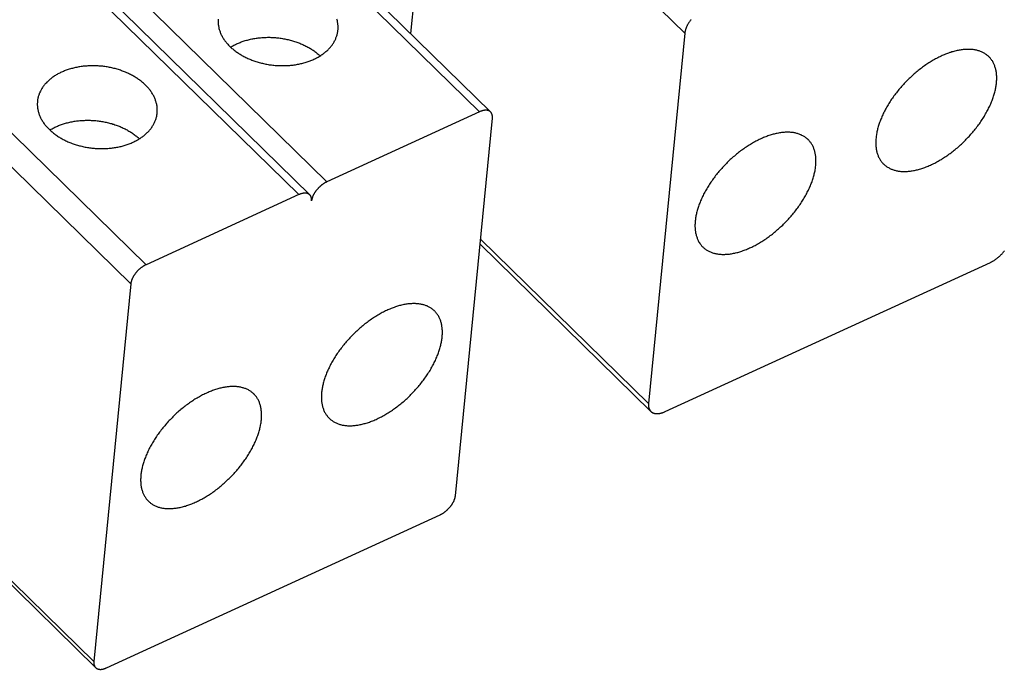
# Model space of a CAD drawing. Extents: x 0 to 594, y 0 to 420.
# Tile 75 of 101: x 540.86 to 553.95, y 118.85 to 127.5. Entities that reach past the tile are written whole.
import ezdxf

# ---------------------------------------------------------------- set-up
doc = ezdxf.new("R2010")
doc.units = 0
doc.header["$LTSCALE"] = 32.67
doc.layers.get('0').update_dxf_attribs({"linetype": 'CONTINUOUS'})

msp = doc.modelspace()

# ---------------------------------------------------------------- linework, layer by layer
at = {"color": 7, "linetype": 'CONTINUOUS'}
for p, q in [((546.378, 130.577), (546.059, 127.311)), ((543.796, 129.529), (547.123, 126.268)), ((541.392, 128.426), (544.72, 125.164)), ((549.706, 127.315), (549.224, 122.386)), ((546.977, 126.27), (544.946, 125.338)), ((546.655, 121.16), (547.147, 126.187)), ((544.574, 125.167), (542.542, 124.234)), ((546.983, 124.508), (549.254, 122.282)), ((549.443, 122.279), (553.77, 124.265)), ((542.34, 123.98), (541.848, 118.953)), ((542.018, 118.87), (546.453, 120.906)), ((540.028, 120.68), (541.872, 118.872))]:
    msp.add_line(p, q, dxfattribs=at)
at = {"color": 9, "linetype": 'CONTINUOUS'}
for p, q in [((546.378, 130.577), (549.706, 127.315)), ((543.65, 129.532), (546.977, 126.27)), ((541.618, 128.599), (544.946, 125.338)), ((541.246, 128.428), (544.574, 125.167)), ((539.215, 127.495), (542.542, 124.234)), ((539.012, 127.242), (542.34, 123.98)), ((546.989, 124.576), (549.224, 122.386)), ((540.033, 120.732), (541.848, 118.953))]:
    msp.add_line(p, q, dxfattribs=at)
at = {"color": 7, "linetype": 'CONTINUOUS'}
for points in [[(543.501, 127.504), (543.5, 127.494), (543.5, 127.483), (543.5, 127.472), (543.5, 127.462), (543.501, 127.451), (543.501, 127.441), (543.502, 127.43), (543.504, 127.42), (543.506, 127.409), (543.508, 127.399), (543.51, 127.388), (543.512, 127.378), (543.515, 127.367), (543.518, 127.357), (543.522, 127.346), (543.526, 127.336), (543.53, 127.325), (543.534, 127.315), (543.538, 127.305), (543.543, 127.295), (543.548, 127.284), (543.554, 127.274), (543.559, 127.264), (543.565, 127.254), (543.572, 127.244), (543.578, 127.234), (543.585, 127.225), (543.592, 127.215), (543.599, 127.205), (543.606, 127.196), (543.614, 127.186), (543.622, 127.177), (543.631, 127.168), (543.639, 127.158), (543.648, 127.149), (543.657, 127.14)], [(545.094, 127.357), (545.095, 127.365), (545.095, 127.376), (545.096, 127.386), (545.096, 127.397), (545.095, 127.407), (545.095, 127.418), (545.094, 127.428), (545.093, 127.439), (545.092, 127.449), (545.09, 127.46), (545.088, 127.471), (545.086, 127.481), (545.083, 127.492), (545.08, 127.502)], [(549.789, 127.498), (549.784, 127.493), (549.78, 127.487), (549.776, 127.481), (549.771, 127.475), (549.767, 127.469), (549.763, 127.463), (549.76, 127.457), (549.756, 127.451), (549.752, 127.445), (549.749, 127.439), (549.745, 127.433), (549.742, 127.427), (549.739, 127.421), (549.736, 127.414), (549.733, 127.408), (549.73, 127.402), (549.728, 127.396), (549.725, 127.39), (549.723, 127.384), (549.721, 127.378), (549.718, 127.372), (549.717, 127.366), (549.715, 127.361), (549.713, 127.355), (549.712, 127.349), (549.71, 127.343), (549.709, 127.337), (549.708, 127.332), (549.707, 127.326), (549.706, 127.321), (549.706, 127.315)], [(543.657, 127.14), (543.666, 127.131), (543.675, 127.123), (543.685, 127.114), (543.695, 127.106), (543.705, 127.097), (543.716, 127.089), (543.726, 127.081), (543.737, 127.073), (543.748, 127.065), (543.759, 127.057), (543.77, 127.049), (543.782, 127.042), (543.794, 127.035), (543.806, 127.027), (543.818, 127.02), (543.83, 127.013), (543.843, 127.007), (543.855, 127), (543.868, 126.994), (543.881, 126.987), (543.894, 126.981), (543.907, 126.975), (543.921, 126.97), (543.934, 126.964), (543.948, 126.959), (543.962, 126.953), (543.976, 126.948), (543.99, 126.944), (544.004, 126.939), (544.018, 126.934), (544.032, 126.93), (544.047, 126.926), (544.062, 126.922), (544.076, 126.918), (544.091, 126.915), (544.106, 126.911), (544.121, 126.908), (544.135, 126.905), (544.15, 126.902), (544.166, 126.899), (544.181, 126.897), (544.196, 126.895), (544.211, 126.893), (544.226, 126.891), (544.241, 126.889), (544.257, 126.888), (544.272, 126.887), (544.287, 126.886), (544.303, 126.885), (544.318, 126.884), (544.333, 126.884), (544.348, 126.884), (544.364, 126.884), (544.379, 126.884), (544.394, 126.884), (544.409, 126.885), (544.424, 126.885), (544.439, 126.886), (544.454, 126.888), (544.469, 126.889), (544.484, 126.891), (544.499, 126.892), (544.514, 126.894), (544.528, 126.897), (544.543, 126.899), (544.558, 126.902), (544.572, 126.904), (544.586, 126.907), (544.6, 126.911), (544.615, 126.914), (544.629, 126.917), (544.642, 126.921), (544.656, 126.925), (544.67, 126.929), (544.683, 126.934), (544.696, 126.938), (544.71, 126.943), (544.723, 126.948), (544.735, 126.953), (544.748, 126.958), (544.761, 126.963), (544.773, 126.969), (544.785, 126.974), (544.797, 126.98), (544.809, 126.986), (544.821, 126.993), (544.832, 126.999), (544.843, 127.005), (544.855, 127.012), (544.865, 127.019), (544.876, 127.026), (544.886, 127.033), (544.897, 127.041), (544.907, 127.048), (544.916, 127.056), (544.926, 127.063), (544.935, 127.071), (544.944, 127.079), (544.953, 127.087), (544.962, 127.096), (544.97, 127.104), (544.978, 127.112), (544.986, 127.121), (544.994, 127.13), (545.001, 127.139), (545.008, 127.148), (545.015, 127.157), (545.022, 127.166), (545.028, 127.175), (545.034, 127.184), (545.04, 127.194), (545.045, 127.203), (545.05, 127.213), (545.055, 127.223), (545.06, 127.233), (545.064, 127.242), (545.068, 127.252), (545.072, 127.262), (545.076, 127.272), (545.079, 127.283), (545.082, 127.293), (545.085, 127.303), (545.087, 127.313), (545.089, 127.324), (545.091, 127.334), (545.092, 127.344), (545.094, 127.355), (545.094, 127.357)], [(543.667, 127.13), (543.675, 127.135), (543.686, 127.142), (543.698, 127.148), (543.709, 127.155), (543.721, 127.161), (543.733, 127.167), (543.745, 127.173), (543.758, 127.178), (543.77, 127.184), (543.783, 127.189), (543.796, 127.194), (543.809, 127.199), (543.822, 127.204), (543.835, 127.209), (543.849, 127.213), (543.862, 127.217), (543.876, 127.221), (543.89, 127.225), (543.904, 127.229), (543.918, 127.232), (543.932, 127.236), (543.947, 127.239), (543.961, 127.242), (543.976, 127.244), (543.99, 127.247), (544.005, 127.249), (544.02, 127.251), (544.035, 127.253), (544.05, 127.255), (544.065, 127.256), (544.08, 127.257), (544.095, 127.258), (544.11, 127.259), (544.125, 127.26), (544.141, 127.26), (544.156, 127.261), (544.171, 127.261), (544.187, 127.261), (544.202, 127.26), (544.217, 127.26), (544.233, 127.259), (544.248, 127.258), (544.264, 127.257), (544.279, 127.255), (544.294, 127.254), (544.31, 127.252), (544.325, 127.25), (544.34, 127.248), (544.355, 127.245), (544.37, 127.243), (544.386, 127.24), (544.401, 127.237), (544.416, 127.234), (544.431, 127.23), (544.445, 127.227), (544.46, 127.223), (544.475, 127.219), (544.489, 127.215), (544.504, 127.211), (544.518, 127.206), (544.532, 127.202), (544.547, 127.197), (544.561, 127.192), (544.575, 127.186), (544.588, 127.181), (544.602, 127.175), (544.615, 127.17), (544.629, 127.164), (544.642, 127.158), (544.655, 127.151), (544.668, 127.145), (544.681, 127.138), (544.693, 127.131), (544.706, 127.125), (544.718, 127.117), (544.73, 127.11), (544.742, 127.103), (544.753, 127.095), (544.765, 127.088), (544.776, 127.08), (544.787, 127.072), (544.798, 127.064), (544.809, 127.056), (544.819, 127.047), (544.829, 127.039), (544.839, 127.03), (544.849, 127.022), (544.857, 127.014)], [(553.749, 127.003), (553.743, 127.008), (553.736, 127.015), (553.728, 127.021), (553.72, 127.028), (553.712, 127.034), (553.704, 127.039), (553.695, 127.045), (553.686, 127.05), (553.677, 127.055), (553.668, 127.06), (553.659, 127.064), (553.649, 127.069), (553.639, 127.073), (553.629, 127.076), (553.619, 127.08), (553.608, 127.083), (553.598, 127.086), (553.587, 127.089), (553.576, 127.091), (553.565, 127.093), (553.554, 127.095), (553.542, 127.097), (553.531, 127.098), (553.519, 127.099), (553.507, 127.1), (553.495, 127.101), (553.483, 127.101), (553.47, 127.101), (553.458, 127.101), (553.445, 127.101), (553.432, 127.1), (553.419, 127.099), (553.406, 127.097), (553.393, 127.096), (553.38, 127.094), (553.367, 127.092), (553.353, 127.09), (553.34, 127.087), (553.326, 127.084), (553.312, 127.081), (553.298, 127.077), (553.284, 127.074), (553.27, 127.07), (553.256, 127.066), (553.242, 127.061), (553.228, 127.057), (553.214, 127.052), (553.199, 127.046), (553.185, 127.041), (553.171, 127.035), (553.156, 127.029), (553.142, 127.023), (553.127, 127.017), (553.113, 127.01), (553.098, 127.003), (553.083, 126.996), (553.069, 126.988), (553.054, 126.981), (553.04, 126.973), (553.025, 126.965), (553.01, 126.957), (552.996, 126.948), (552.981, 126.939), (552.967, 126.93), (552.952, 126.921), (552.938, 126.912), (552.923, 126.902), (552.909, 126.893), (552.894, 126.883), (552.88, 126.872), (552.866, 126.862), (552.852, 126.851), (552.838, 126.841), (552.824, 126.83), (552.81, 126.819), (552.796, 126.807), (552.782, 126.796), (552.768, 126.784), (552.754, 126.773), (552.741, 126.761), (552.728, 126.749), (552.714, 126.736), (552.701, 126.724), (552.688, 126.711), (552.675, 126.699), (552.662, 126.686), (552.649, 126.673), (552.637, 126.66), (552.624, 126.647), (552.612, 126.633), (552.6, 126.62), (552.588, 126.606), (552.576, 126.593), (552.564, 126.579), (552.552, 126.565), (552.541, 126.551), (552.53, 126.537), (552.519, 126.523), (552.508, 126.509), (552.497, 126.495), (552.487, 126.481), (552.476, 126.466), (552.466, 126.452), (552.456, 126.437), (552.446, 126.423), (552.437, 126.408), (552.427, 126.393), (552.418, 126.379), (552.409, 126.364), (552.4, 126.349), (552.392, 126.335), (552.384, 126.32), (552.376, 126.305), (552.368, 126.29), (552.36, 126.276), (552.353, 126.261), (552.345, 126.246), (552.338, 126.231), (552.332, 126.217), (552.325, 126.202), (552.319, 126.187), (552.313, 126.173), (552.307, 126.158), (552.302, 126.144), (552.296, 126.129), (552.291, 126.115), (552.287, 126.1), (552.282, 126.086), (552.278, 126.072), (552.274, 126.057), (552.27, 126.043), (552.266, 126.029), (552.263, 126.015), (552.26, 126.002), (552.258, 125.988), (552.255, 125.974), (552.253, 125.961), (552.251, 125.947), (552.249, 125.934), (552.248, 125.921)], [(553.85, 126.656), (553.851, 126.669), (553.852, 126.682), (553.853, 126.695), (553.853, 126.708), (553.853, 126.72), (553.853, 126.733), (553.853, 126.745), (553.852, 126.757), (553.851, 126.769), (553.85, 126.781), (553.848, 126.793), (553.847, 126.804), (553.845, 126.816), (553.842, 126.827), (553.84, 126.838), (553.837, 126.848), (553.834, 126.859), (553.83, 126.869), (553.827, 126.88), (553.823, 126.89), (553.819, 126.9), (553.815, 126.909), (553.81, 126.919), (553.805, 126.928), (553.8, 126.937), (553.795, 126.946), (553.789, 126.954), (553.783, 126.963), (553.777, 126.971), (553.771, 126.979), (553.764, 126.986), (553.758, 126.994), (553.751, 127.001), (553.749, 127.003)], [(542.535, 126.625), (542.526, 126.634), (542.516, 126.643), (542.507, 126.652), (542.497, 126.66), (542.487, 126.669), (542.476, 126.677), (542.466, 126.685), (542.455, 126.693), (542.444, 126.701), (542.433, 126.709), (542.422, 126.716), (542.41, 126.724), (542.398, 126.731), (542.386, 126.738), (542.374, 126.745), (542.362, 126.752), (542.349, 126.759), (542.337, 126.765), (542.324, 126.772), (542.311, 126.778), (542.298, 126.784), (542.285, 126.79), (542.271, 126.796), (542.258, 126.802), (542.244, 126.807), (542.23, 126.812), (542.216, 126.817), (542.202, 126.822), (542.188, 126.827), (542.174, 126.831), (542.159, 126.836), (542.145, 126.84), (542.13, 126.844), (542.116, 126.848), (542.101, 126.851), (542.086, 126.855), (542.071, 126.858), (542.056, 126.861), (542.041, 126.864), (542.026, 126.866), (542.011, 126.869), (541.996, 126.871), (541.981, 126.873), (541.966, 126.875), (541.95, 126.876), (541.935, 126.878), (541.92, 126.879), (541.905, 126.88), (541.889, 126.881), (541.874, 126.881), (541.859, 126.882), (541.844, 126.882), (541.828, 126.882), (541.813, 126.882), (541.798, 126.882), (541.783, 126.881), (541.768, 126.88), (541.753, 126.879), (541.738, 126.878), (541.723, 126.877), (541.708, 126.875), (541.693, 126.873), (541.678, 126.871), (541.663, 126.869), (541.649, 126.867), (541.634, 126.864), (541.62, 126.861), (541.606, 126.858), (541.591, 126.855), (541.577, 126.852), (541.563, 126.848), (541.55, 126.844), (541.536, 126.841), (541.522, 126.836), (541.509, 126.832), (541.495, 126.828), (541.482, 126.823), (541.469, 126.818), (541.456, 126.813), (541.444, 126.808), (541.431, 126.803), (541.419, 126.797), (541.407, 126.791), (541.395, 126.785), (541.383, 126.779), (541.371, 126.773), (541.36, 126.767), (541.348, 126.76), (541.337, 126.753), (541.327, 126.747), (541.316, 126.74), (541.305, 126.732), (541.295, 126.725), (541.285, 126.718), (541.275, 126.71), (541.266, 126.702), (541.257, 126.694), (541.248, 126.686), (541.239, 126.678), (541.23, 126.67), (541.222, 126.662), (541.214, 126.653), (541.206, 126.645), (541.198, 126.636), (541.191, 126.627), (541.184, 126.618), (541.177, 126.609), (541.17, 126.6), (541.164, 126.591), (541.158, 126.581), (541.152, 126.572), (541.147, 126.562), (541.142, 126.553), (541.137, 126.543), (541.132, 126.533), (541.128, 126.523), (541.123, 126.513), (541.12, 126.503), (541.116, 126.493), (541.113, 126.483), (541.11, 126.473), (541.107, 126.463), (541.105, 126.452), (541.103, 126.442), (541.101, 126.432), (541.099, 126.421), (541.098, 126.411), (541.098, 126.409)], [(542.69, 126.253), (542.691, 126.262), (542.692, 126.272), (542.692, 126.283), (542.692, 126.293), (542.692, 126.304), (542.691, 126.314), (542.691, 126.325), (542.689, 126.335), (542.688, 126.346), (542.686, 126.356), (542.684, 126.367), (542.682, 126.378), (542.679, 126.388), (542.677, 126.399), (542.673, 126.409), (542.67, 126.419), (542.666, 126.43), (542.662, 126.44), (542.658, 126.451), (542.654, 126.461), (542.649, 126.471), (542.644, 126.481), (542.638, 126.491), (542.633, 126.501), (542.627, 126.511), (542.62, 126.521), (542.614, 126.531), (542.607, 126.541), (542.6, 126.551), (542.593, 126.56), (542.585, 126.57), (542.578, 126.579), (542.57, 126.589), (542.561, 126.598), (542.553, 126.607), (542.544, 126.616), (542.535, 126.625)], [(552.349, 125.574), (552.355, 125.569), (552.362, 125.562), (552.37, 125.556), (552.378, 125.549), (552.386, 125.543), (552.394, 125.537), (552.403, 125.532), (552.412, 125.527), (552.421, 125.522), (552.43, 125.517), (552.439, 125.512), (552.449, 125.508), (552.459, 125.504), (552.469, 125.5), (552.479, 125.497), (552.49, 125.494), (552.5, 125.491), (552.511, 125.488), (552.522, 125.485), (552.533, 125.483), (552.544, 125.481), (552.556, 125.48), (552.567, 125.478), (552.579, 125.477), (552.591, 125.476), (552.603, 125.476), (552.615, 125.476), (552.628, 125.475), (552.64, 125.476), (552.653, 125.476), (552.666, 125.477), (552.679, 125.478), (552.692, 125.479), (552.705, 125.481), (552.718, 125.483), (552.731, 125.485), (552.745, 125.487), (552.758, 125.49), (552.772, 125.493), (552.786, 125.496), (552.8, 125.499), (552.814, 125.503), (552.828, 125.507), (552.842, 125.511), (552.856, 125.516), (552.87, 125.52), (552.884, 125.525), (552.899, 125.53), (552.913, 125.536), (552.927, 125.542), (552.942, 125.548), (552.956, 125.554), (552.971, 125.56), (552.985, 125.567), (553, 125.574), (553.015, 125.581), (553.029, 125.588), (553.044, 125.596), (553.058, 125.604), (553.073, 125.612), (553.088, 125.62), (553.102, 125.629), (553.117, 125.637), (553.131, 125.646), (553.146, 125.655), (553.16, 125.665), (553.175, 125.674), (553.189, 125.684), (553.203, 125.694), (553.218, 125.704), (553.232, 125.715), (553.246, 125.725), (553.26, 125.736), (553.274, 125.747), (553.288, 125.758), (553.302, 125.769), (553.316, 125.781), (553.33, 125.792), (553.343, 125.804), (553.357, 125.816), (553.37, 125.828), (553.384, 125.84), (553.397, 125.853), (553.41, 125.865), (553.423, 125.878), (553.436, 125.891), (553.449, 125.904), (553.461, 125.917), (553.474, 125.93), (553.486, 125.943), (553.498, 125.957), (553.51, 125.97), (553.522, 125.984), (553.534, 125.998), (553.546, 126.011), (553.557, 126.025), (553.568, 126.039), (553.579, 126.053), (553.59, 126.068), (553.601, 126.082), (553.611, 126.096), (553.622, 126.111), (553.632, 126.125), (553.642, 126.14), (553.652, 126.154), (553.661, 126.169), (553.671, 126.183), (553.68, 126.198), (553.689, 126.213), (553.697, 126.227), (553.706, 126.242), (553.714, 126.257), (553.722, 126.272), (553.73, 126.286), (553.738, 126.301), (553.745, 126.316), (553.753, 126.331), (553.76, 126.345), (553.766, 126.36), (553.773, 126.375), (553.779, 126.389), (553.785, 126.404), (553.791, 126.419), (553.796, 126.433), (553.802, 126.448), (553.807, 126.462), (553.811, 126.476), (553.816, 126.491), (553.82, 126.505), (553.824, 126.519), (553.828, 126.533), (553.831, 126.547), (553.835, 126.561), (553.838, 126.575), (553.84, 126.589), (553.843, 126.603), (553.845, 126.616), (553.847, 126.63), (553.849, 126.643), (553.85, 126.656)], [(541.098, 126.409), (541.097, 126.4), (541.097, 126.39), (541.096, 126.379), (541.096, 126.369), (541.096, 126.358), (541.097, 126.348), (541.098, 126.337), (541.099, 126.327), (541.1, 126.316), (541.102, 126.306), (541.104, 126.295), (541.106, 126.285), (541.109, 126.274), (541.112, 126.264), (541.115, 126.253), (541.118, 126.243), (541.122, 126.232), (541.126, 126.222), (541.13, 126.212), (541.135, 126.201), (541.14, 126.191), (541.145, 126.181), (541.15, 126.171), (541.156, 126.161), (541.162, 126.151), (541.168, 126.141), (541.174, 126.131), (541.181, 126.121), (541.188, 126.111), (541.195, 126.102), (541.203, 126.092), (541.211, 126.083), (541.219, 126.073), (541.227, 126.064), (541.235, 126.055), (541.244, 126.046), (541.253, 126.037)], [(541.253, 126.037), (541.262, 126.028), (541.272, 126.019), (541.282, 126.01), (541.292, 126.002), (541.302, 125.994), (541.312, 125.985), (541.323, 125.977), (541.333, 125.969), (541.344, 125.961), (541.355, 125.953), (541.367, 125.946), (541.378, 125.938), (541.39, 125.931), (541.402, 125.924), (541.414, 125.917), (541.427, 125.91), (541.439, 125.903), (541.452, 125.897), (541.464, 125.89), (541.477, 125.884), (541.491, 125.878), (541.504, 125.872), (541.517, 125.866), (541.531, 125.861), (541.544, 125.855), (541.558, 125.85), (541.572, 125.845), (541.586, 125.84), (541.6, 125.835), (541.615, 125.831), (541.629, 125.826), (541.643, 125.822), (541.658, 125.818), (541.673, 125.815), (541.687, 125.811), (541.702, 125.808), (541.717, 125.804), (541.732, 125.801), (541.747, 125.799), (541.762, 125.796), (541.777, 125.794), (541.792, 125.791), (541.807, 125.789), (541.823, 125.787), (541.838, 125.786), (541.853, 125.784), (541.868, 125.783), (541.884, 125.782), (541.899, 125.781), (541.914, 125.781), (541.93, 125.78), (541.945, 125.78), (541.96, 125.78), (541.975, 125.78), (541.99, 125.781), (542.006, 125.781), (542.021, 125.782), (542.036, 125.783), (542.051, 125.784), (542.066, 125.786), (542.081, 125.787), (542.095, 125.789), (542.11, 125.791), (542.125, 125.793), (542.14, 125.795), (542.154, 125.798), (542.168, 125.801), (542.183, 125.804), (542.197, 125.807), (542.211, 125.81), (542.225, 125.814), (542.239, 125.818), (542.253, 125.822), (542.266, 125.826), (542.28, 125.83), (542.293, 125.834), (542.306, 125.839), (542.319, 125.844), (542.332, 125.849), (542.345, 125.854), (542.357, 125.86), (542.37, 125.865), (542.382, 125.871), (542.394, 125.877), (542.406, 125.883), (542.417, 125.889), (542.429, 125.895), (542.44, 125.902), (542.451, 125.909), (542.462, 125.916), (542.472, 125.923), (542.483, 125.93), (542.493, 125.937), (542.503, 125.944), (542.513, 125.952), (542.522, 125.96), (542.532, 125.968), (542.541, 125.976), (542.55, 125.984), (542.558, 125.992), (542.567, 126), (542.575, 126.009), (542.583, 126.018), (542.59, 126.026), (542.597, 126.035), (542.605, 126.044), (542.611, 126.053), (542.618, 126.062), (542.624, 126.072), (542.63, 126.081), (542.636, 126.09), (542.642, 126.1), (542.647, 126.11), (542.652, 126.119), (542.656, 126.129), (542.661, 126.139), (542.665, 126.149), (542.669, 126.159), (542.672, 126.169), (542.676, 126.179), (542.678, 126.189), (542.681, 126.199), (542.684, 126.21), (542.686, 126.22), (542.687, 126.23), (542.689, 126.241), (542.69, 126.251), (542.69, 126.253)], [(547.123, 126.268), (547.121, 126.27), (547.118, 126.272), (547.116, 126.274), (547.113, 126.276), (547.11, 126.278), (547.107, 126.28), (547.104, 126.281), (547.101, 126.283), (547.097, 126.284), (547.094, 126.285), (547.091, 126.286), (547.087, 126.287), (547.083, 126.288), (547.08, 126.289), (547.076, 126.29), (547.072, 126.29), (547.068, 126.29), (547.064, 126.291), (547.06, 126.291), (547.056, 126.291), (547.051, 126.29), (547.047, 126.29), (547.043, 126.29), (547.038, 126.289), (547.034, 126.288), (547.029, 126.288), (547.025, 126.287), (547.02, 126.285), (547.016, 126.284), (547.011, 126.283), (547.006, 126.281), (547.001, 126.28), (546.997, 126.278), (546.992, 126.276), (546.987, 126.274), (546.982, 126.272), (546.977, 126.27)], [(547.147, 126.187), (547.147, 126.192), (547.147, 126.196), (547.148, 126.2), (547.148, 126.204), (547.147, 126.208), (547.147, 126.213), (547.147, 126.216), (547.146, 126.22), (547.146, 126.224), (547.145, 126.228), (547.144, 126.232), (547.143, 126.235), (547.142, 126.239), (547.14, 126.242), (547.139, 126.245), (547.137, 126.248), (547.136, 126.251), (547.134, 126.254), (547.132, 126.257), (547.13, 126.26), (547.128, 126.263), (547.126, 126.265), (547.123, 126.268)], [(541.264, 126.027), (541.272, 126.032), (541.283, 126.038), (541.294, 126.045), (541.306, 126.051), (541.318, 126.057), (541.33, 126.063), (541.342, 126.069), (541.354, 126.075), (541.367, 126.08), (541.379, 126.086), (541.392, 126.091), (541.405, 126.096), (541.418, 126.101), (541.432, 126.105), (541.445, 126.11), (541.459, 126.114), (541.473, 126.118), (541.486, 126.122), (541.5, 126.125), (541.515, 126.129), (541.529, 126.132), (541.543, 126.135), (541.558, 126.138), (541.572, 126.141), (541.587, 126.143), (541.602, 126.145), (541.616, 126.148), (541.631, 126.149), (541.646, 126.151), (541.661, 126.153), (541.676, 126.154), (541.692, 126.155), (541.707, 126.156), (541.722, 126.156), (541.737, 126.157), (541.753, 126.157), (541.768, 126.157), (541.783, 126.157), (541.799, 126.157), (541.814, 126.156), (541.829, 126.155), (541.845, 126.154), (541.86, 126.153), (541.875, 126.152), (541.891, 126.15), (541.906, 126.148), (541.921, 126.146), (541.937, 126.144), (541.952, 126.142), (541.967, 126.139), (541.982, 126.136), (541.997, 126.133), (542.012, 126.13), (542.027, 126.127), (542.042, 126.123), (542.057, 126.12), (542.071, 126.116), (542.086, 126.112), (542.1, 126.107), (542.115, 126.103), (542.129, 126.098), (542.143, 126.093), (542.157, 126.088), (542.171, 126.083), (542.185, 126.077), (542.198, 126.072), (542.212, 126.066), (542.225, 126.06), (542.239, 126.054), (542.252, 126.048), (542.264, 126.041), (542.277, 126.035), (542.29, 126.028), (542.302, 126.021), (542.314, 126.014), (542.326, 126.007), (542.338, 125.999), (542.35, 125.992), (542.361, 125.984), (542.373, 125.976), (542.384, 125.968), (542.395, 125.96), (542.405, 125.952), (542.416, 125.944), (542.426, 125.935), (542.436, 125.927), (542.445, 125.918), (542.454, 125.91)], [(551.345, 125.899), (551.34, 125.904), (551.332, 125.911), (551.325, 125.918), (551.317, 125.924), (551.308, 125.93), (551.3, 125.936), (551.291, 125.941), (551.283, 125.947), (551.274, 125.952), (551.264, 125.956), (551.255, 125.961), (551.245, 125.965), (551.236, 125.969), (551.225, 125.973), (551.215, 125.976), (551.205, 125.98), (551.194, 125.983), (551.184, 125.985), (551.173, 125.988), (551.161, 125.99), (551.15, 125.992), (551.139, 125.993), (551.127, 125.995), (551.115, 125.996), (551.103, 125.997), (551.091, 125.997), (551.079, 125.998), (551.067, 125.998), (551.054, 125.997), (551.042, 125.997), (551.029, 125.996), (551.016, 125.995), (551.003, 125.994), (550.99, 125.992), (550.976, 125.99), (550.963, 125.988), (550.95, 125.986), (550.936, 125.983), (550.922, 125.981), (550.909, 125.977), (550.895, 125.974), (550.881, 125.97), (550.867, 125.966), (550.853, 125.962), (550.839, 125.958), (550.824, 125.953), (550.81, 125.948), (550.796, 125.943), (550.781, 125.937), (550.767, 125.932), (550.753, 125.926), (550.738, 125.92), (550.724, 125.913), (550.709, 125.906), (550.694, 125.899), (550.68, 125.892), (550.665, 125.885), (550.651, 125.877), (550.636, 125.869), (550.621, 125.861), (550.607, 125.853), (550.592, 125.845), (550.578, 125.836), (550.563, 125.827), (550.549, 125.818), (550.534, 125.808), (550.52, 125.799), (550.505, 125.789), (550.491, 125.779), (550.477, 125.769), (550.462, 125.759), (550.448, 125.748), (550.434, 125.737), (550.42, 125.726), (550.406, 125.715), (550.392, 125.704), (550.378, 125.692), (550.365, 125.681), (550.351, 125.669), (550.337, 125.657), (550.324, 125.645), (550.311, 125.633), (550.297, 125.62), (550.284, 125.608), (550.271, 125.595), (550.258, 125.582), (550.246, 125.569), (550.233, 125.556), (550.221, 125.543), (550.208, 125.53), (550.196, 125.516), (550.184, 125.503), (550.172, 125.489), (550.16, 125.476), (550.149, 125.462), (550.137, 125.448), (550.126, 125.434), (550.115, 125.42), (550.104, 125.406), (550.094, 125.391), (550.083, 125.377), (550.073, 125.363), (550.063, 125.348), (550.053, 125.334), (550.043, 125.319), (550.033, 125.305), (550.024, 125.29), (550.015, 125.275), (550.006, 125.261), (549.997, 125.246), (549.988, 125.231), (549.98, 125.216), (549.972, 125.202), (549.964, 125.187), (549.956, 125.172), (549.949, 125.157), (549.942, 125.143), (549.935, 125.128), (549.928, 125.113), (549.922, 125.099), (549.915, 125.084), (549.909, 125.069), (549.904, 125.055), (549.898, 125.04), (549.893, 125.026), (549.888, 125.011), (549.883, 124.997), (549.879, 124.982), (549.874, 124.968), (549.87, 124.954), (549.866, 124.94), (549.863, 124.926), (549.86, 124.912), (549.857, 124.898), (549.854, 124.884), (549.852, 124.871), (549.849, 124.857), (549.847, 124.844), (549.846, 124.83), (549.844, 124.817)], [(551.447, 125.553), (551.448, 125.566), (551.449, 125.579), (551.449, 125.592), (551.45, 125.604), (551.45, 125.617), (551.45, 125.629), (551.449, 125.642), (551.448, 125.654), (551.447, 125.666), (551.446, 125.678), (551.445, 125.689), (551.443, 125.701), (551.441, 125.712), (551.439, 125.723), (551.436, 125.734), (551.433, 125.745), (551.43, 125.756), (551.427, 125.766), (551.423, 125.776), (551.42, 125.786), (551.415, 125.796), (551.411, 125.806), (551.406, 125.815), (551.402, 125.824), (551.397, 125.833), (551.391, 125.842), (551.386, 125.851), (551.38, 125.859), (551.374, 125.867), (551.367, 125.875), (551.361, 125.883), (551.354, 125.89), (551.347, 125.897), (551.345, 125.899)], [(552.248, 125.921), (552.247, 125.907), (552.246, 125.894), (552.245, 125.882), (552.245, 125.869), (552.245, 125.856), (552.245, 125.844), (552.245, 125.832), (552.246, 125.819), (552.247, 125.807), (552.248, 125.796), (552.25, 125.784), (552.251, 125.773), (552.253, 125.761), (552.256, 125.75), (552.258, 125.739), (552.261, 125.728), (552.264, 125.718), (552.267, 125.707), (552.271, 125.697), (552.275, 125.687), (552.279, 125.677), (552.283, 125.668), (552.288, 125.658), (552.293, 125.649), (552.298, 125.64), (552.303, 125.631), (552.309, 125.622), (552.315, 125.614), (552.321, 125.606), (552.327, 125.598), (552.334, 125.59), (552.34, 125.583), (552.347, 125.576), (552.349, 125.574)], [(549.945, 124.471), (549.951, 124.465), (549.959, 124.458), (549.966, 124.452), (549.974, 124.446), (549.982, 124.44), (549.991, 124.434), (549.999, 124.428), (550.008, 124.423), (550.017, 124.418), (550.026, 124.413), (550.036, 124.409), (550.046, 124.405), (550.055, 124.4), (550.065, 124.397), (550.076, 124.393), (550.086, 124.39), (550.097, 124.387), (550.107, 124.384), (550.118, 124.382), (550.129, 124.38), (550.141, 124.378), (550.152, 124.376), (550.164, 124.375), (550.176, 124.374), (550.187, 124.373), (550.2, 124.372), (550.212, 124.372), (550.224, 124.372), (550.237, 124.372), (550.249, 124.373), (550.262, 124.373), (550.275, 124.374), (550.288, 124.376), (550.301, 124.377), (550.314, 124.379), (550.328, 124.381), (550.341, 124.384), (550.355, 124.386), (550.369, 124.389), (550.382, 124.392), (550.396, 124.396), (550.41, 124.399), (550.424, 124.403), (550.438, 124.408), (550.452, 124.412), (550.466, 124.417), (550.481, 124.422), (550.495, 124.427), (550.509, 124.432), (550.524, 124.438), (550.538, 124.444), (550.553, 124.45), (550.567, 124.457), (550.582, 124.463), (550.596, 124.47), (550.611, 124.477), (550.626, 124.485), (550.64, 124.492), (550.655, 124.5), (550.669, 124.508), (550.684, 124.517), (550.699, 124.525), (550.713, 124.534), (550.728, 124.543), (550.742, 124.552), (550.757, 124.561), (550.771, 124.571), (550.786, 124.581), (550.8, 124.591), (550.814, 124.601), (550.828, 124.611), (550.843, 124.622), (550.857, 124.632), (550.871, 124.643), (550.885, 124.654), (550.899, 124.666), (550.913, 124.677), (550.926, 124.689), (550.94, 124.701), (550.953, 124.713), (550.967, 124.725), (550.98, 124.737), (550.993, 124.749), (551.007, 124.762), (551.02, 124.774), (551.032, 124.787), (551.045, 124.8), (551.058, 124.813), (551.07, 124.826), (551.083, 124.84), (551.095, 124.853), (551.107, 124.867), (551.119, 124.88), (551.13, 124.894), (551.142, 124.908), (551.153, 124.922), (551.165, 124.936), (551.176, 124.95), (551.187, 124.964), (551.197, 124.978), (551.208, 124.993), (551.218, 125.007), (551.228, 125.021), (551.238, 125.036), (551.248, 125.051), (551.258, 125.065), (551.267, 125.08), (551.276, 125.094), (551.285, 125.109), (551.294, 125.124), (551.302, 125.138), (551.311, 125.153), (551.319, 125.168), (551.327, 125.183), (551.334, 125.198), (551.342, 125.212), (551.349, 125.227), (551.356, 125.242), (551.363, 125.256), (551.369, 125.271), (551.375, 125.286), (551.381, 125.3), (551.387, 125.315), (551.393, 125.33), (551.398, 125.344), (551.403, 125.359), (551.408, 125.373), (551.412, 125.387), (551.417, 125.402), (551.421, 125.416), (551.424, 125.43), (551.428, 125.444), (551.431, 125.458), (551.434, 125.472), (551.437, 125.485), (551.439, 125.499), (551.442, 125.513), (551.444, 125.526), (551.445, 125.539), (551.447, 125.553)], [(544.946, 125.338), (544.941, 125.335), (544.936, 125.333), (544.931, 125.33), (544.926, 125.328), (544.921, 125.325), (544.917, 125.322), (544.912, 125.319), (544.907, 125.316), (544.902, 125.313), (544.897, 125.31), (544.892, 125.306), (544.888, 125.303), (544.883, 125.299), (544.878, 125.296), (544.873, 125.292), (544.869, 125.288), (544.864, 125.284), (544.86, 125.28), (544.855, 125.276), (544.851, 125.272), (544.846, 125.268), (544.842, 125.264), (544.838, 125.26), (544.833, 125.255), (544.829, 125.251), (544.825, 125.246), (544.821, 125.242), (544.817, 125.237), (544.813, 125.232), (544.809, 125.228), (544.806, 125.223), (544.802, 125.218), (544.799, 125.214), (544.795, 125.209), (544.792, 125.204), (544.789, 125.199), (544.785, 125.194), (544.782, 125.189), (544.779, 125.184), (544.776, 125.179), (544.774, 125.174), (544.771, 125.169), (544.769, 125.165), (544.766, 125.16), (544.764, 125.155), (544.762, 125.15), (544.759, 125.145), (544.757, 125.14), (544.756, 125.135), (544.754, 125.13), (544.752, 125.125), (544.751, 125.121), (544.749, 125.116), (544.748, 125.111), (544.747, 125.106), (544.746, 125.102), (544.745, 125.097), (544.744, 125.093), (544.744, 125.088), (544.743, 125.084)], [(544.72, 125.164), (544.717, 125.166), (544.715, 125.169), (544.712, 125.171), (544.709, 125.173), (544.706, 125.174), (544.704, 125.176), (544.7, 125.178), (544.697, 125.179), (544.694, 125.181), (544.691, 125.182), (544.687, 125.183), (544.684, 125.184), (544.68, 125.185), (544.676, 125.185), (544.672, 125.186), (544.668, 125.186), (544.664, 125.187), (544.66, 125.187), (544.656, 125.187), (544.652, 125.187), (544.648, 125.187), (544.644, 125.187), (544.639, 125.186), (544.635, 125.186), (544.63, 125.185), (544.626, 125.184), (544.621, 125.183), (544.617, 125.182), (544.612, 125.181), (544.607, 125.179), (544.603, 125.178), (544.598, 125.176), (544.593, 125.175), (544.588, 125.173), (544.583, 125.171), (544.578, 125.169), (544.574, 125.167)], [(544.743, 125.084), (544.744, 125.088), (544.744, 125.092), (544.744, 125.097), (544.744, 125.101), (544.744, 125.105), (544.744, 125.109), (544.743, 125.113), (544.743, 125.117), (544.742, 125.121), (544.741, 125.124), (544.74, 125.128), (544.739, 125.132), (544.738, 125.135), (544.737, 125.138), (544.735, 125.142), (544.734, 125.145), (544.732, 125.148), (544.73, 125.151), (544.729, 125.154), (544.727, 125.156), (544.724, 125.159), (544.722, 125.162), (544.72, 125.164)], [(549.844, 124.817), (549.843, 124.804), (549.842, 124.791), (549.842, 124.778), (549.841, 124.765), (549.841, 124.753), (549.841, 124.74), (549.842, 124.728), (549.842, 124.716), (549.843, 124.704), (549.845, 124.692), (549.846, 124.68), (549.848, 124.669), (549.85, 124.658), (549.852, 124.646), (549.855, 124.636), (549.858, 124.625), (549.861, 124.614), (549.864, 124.604), (549.868, 124.593), (549.871, 124.583), (549.875, 124.574), (549.88, 124.564), (549.884, 124.555), (549.889, 124.545), (549.894, 124.536), (549.9, 124.528), (549.905, 124.519), (549.911, 124.511), (549.917, 124.502), (549.924, 124.495), (549.93, 124.487), (549.937, 124.479), (549.944, 124.472), (549.945, 124.471)], [(553.77, 124.265), (553.776, 124.268), (553.782, 124.271), (553.788, 124.274), (553.794, 124.277), (553.8, 124.28), (553.806, 124.284), (553.812, 124.288), (553.818, 124.291), (553.824, 124.295), (553.829, 124.299), (553.835, 124.303), (553.841, 124.307), (553.847, 124.312), (553.853, 124.316), (553.859, 124.32), (553.865, 124.325), (553.87, 124.33), (553.876, 124.334), (553.882, 124.339), (553.887, 124.344), (553.893, 124.349), (553.898, 124.355), (553.903, 124.36), (553.909, 124.365), (553.914, 124.37), (553.919, 124.376), (553.924, 124.381), (553.929, 124.387), (553.934, 124.393), (553.939, 124.398), (553.943, 124.404), (553.948, 124.41), (553.953, 124.416), (553.957, 124.421)], [(542.542, 124.234), (542.537, 124.232), (542.533, 124.229), (542.528, 124.227), (542.523, 124.224), (542.518, 124.221), (542.513, 124.219), (542.508, 124.216), (542.503, 124.213), (542.498, 124.209), (542.494, 124.206), (542.489, 124.203), (542.484, 124.199), (542.479, 124.196), (542.475, 124.192), (542.47, 124.189), (542.465, 124.185), (542.461, 124.181), (542.456, 124.177), (542.452, 124.173), (542.447, 124.169), (542.443, 124.165), (542.438, 124.16), (542.434, 124.156), (542.43, 124.152), (542.426, 124.147), (542.422, 124.143), (542.418, 124.138), (542.414, 124.134), (542.41, 124.129), (542.406, 124.124), (542.402, 124.12), (542.399, 124.115), (542.395, 124.11), (542.392, 124.105), (542.388, 124.1), (542.385, 124.095), (542.382, 124.091), (542.379, 124.086), (542.376, 124.081), (542.373, 124.076), (542.37, 124.071), (542.368, 124.066), (542.365, 124.061), (542.363, 124.056), (542.36, 124.051), (542.358, 124.046), (542.356, 124.041), (542.354, 124.036), (542.352, 124.032), (542.35, 124.027), (542.349, 124.022), (542.347, 124.017), (542.346, 124.012), (542.345, 124.008), (542.343, 124.003), (542.342, 123.998), (542.342, 123.994), (542.341, 123.989), (542.34, 123.985), (542.34, 123.98)], [(546.378, 123.618), (546.372, 123.624), (546.365, 123.631), (546.357, 123.637), (546.349, 123.643), (546.341, 123.649), (546.333, 123.655), (546.324, 123.661), (546.315, 123.666), (546.306, 123.671), (546.297, 123.676), (546.288, 123.68), (546.278, 123.685), (546.268, 123.689), (546.258, 123.692), (546.248, 123.696), (546.238, 123.699), (546.227, 123.702), (546.216, 123.705), (546.205, 123.707), (546.194, 123.709), (546.183, 123.711), (546.171, 123.713), (546.16, 123.714), (546.148, 123.715), (546.136, 123.716), (546.124, 123.717), (546.112, 123.717), (546.099, 123.717), (546.087, 123.717), (546.074, 123.716), (546.061, 123.716), (546.049, 123.715), (546.036, 123.713), (546.022, 123.712), (546.009, 123.71), (545.996, 123.708), (545.982, 123.705), (545.969, 123.703), (545.955, 123.7), (545.941, 123.697), (545.927, 123.693), (545.914, 123.69), (545.9, 123.686), (545.885, 123.682), (545.871, 123.677), (545.857, 123.672), (545.843, 123.667), (545.829, 123.662), (545.814, 123.657), (545.8, 123.651), (545.785, 123.645), (545.771, 123.639), (545.756, 123.632), (545.742, 123.626), (545.727, 123.619), (545.713, 123.612), (545.698, 123.604), (545.683, 123.597), (545.669, 123.589), (545.654, 123.581), (545.64, 123.572), (545.625, 123.564), (545.61, 123.555), (545.596, 123.546), (545.581, 123.537), (545.567, 123.528), (545.552, 123.518), (545.538, 123.508), (545.524, 123.498), (545.509, 123.488), (545.495, 123.478), (545.481, 123.467), (545.467, 123.457), (545.453, 123.446), (545.439, 123.435), (545.425, 123.423), (545.411, 123.412), (545.397, 123.4), (545.384, 123.388), (545.37, 123.377), (545.357, 123.364), (545.343, 123.352), (545.33, 123.34), (545.317, 123.327), (545.304, 123.315), (545.291, 123.302), (545.278, 123.289), (545.266, 123.276), (545.253, 123.263), (545.241, 123.249), (545.229, 123.236), (545.217, 123.222), (545.205, 123.209), (545.193, 123.195), (545.182, 123.181), (545.17, 123.167), (545.159, 123.153), (545.148, 123.139), (545.137, 123.125), (545.126, 123.111), (545.116, 123.096), (545.105, 123.082), (545.095, 123.068), (545.085, 123.053), (545.075, 123.039), (545.066, 123.024), (545.057, 123.009), (545.047, 122.995), (545.038, 122.98), (545.03, 122.965), (545.021, 122.951), (545.013, 122.936), (545.005, 122.921), (544.997, 122.906), (544.989, 122.892), (544.982, 122.877), (544.975, 122.862), (544.968, 122.847), (544.961, 122.833), (544.954, 122.818), (544.948, 122.803), (544.942, 122.789), (544.936, 122.774), (544.931, 122.759), (544.926, 122.745), (544.921, 122.73), (544.916, 122.716), (544.911, 122.702), (544.907, 122.688), (544.903, 122.673), (544.899, 122.659), (544.896, 122.645), (544.892, 122.631), (544.889, 122.617), (544.887, 122.604), (544.884, 122.59), (544.882, 122.576), (544.88, 122.563), (544.878, 122.55), (544.877, 122.536)], [(546.479, 123.272), (546.48, 123.285), (546.481, 123.298), (546.482, 123.311), (546.482, 123.324), (546.482, 123.336), (546.482, 123.349), (546.482, 123.361), (546.481, 123.373), (546.48, 123.385), (546.479, 123.397), (546.477, 123.409), (546.476, 123.42), (546.474, 123.431), (546.471, 123.443), (546.469, 123.454), (546.466, 123.464), (546.463, 123.475), (546.46, 123.485), (546.456, 123.496), (546.452, 123.506), (546.448, 123.515), (546.444, 123.525), (546.439, 123.534), (546.434, 123.544), (546.429, 123.553), (546.424, 123.561), (546.418, 123.57), (546.412, 123.578), (546.406, 123.587), (546.4, 123.594), (546.393, 123.602), (546.387, 123.61), (546.38, 123.617), (546.378, 123.618)], [(544.978, 122.19), (544.984, 122.185), (544.991, 122.178), (544.999, 122.171), (545.007, 122.165), (545.015, 122.159), (545.024, 122.153), (545.032, 122.148), (545.041, 122.142), (545.05, 122.137), (545.059, 122.133), (545.069, 122.128), (545.078, 122.124), (545.088, 122.12), (545.098, 122.116), (545.108, 122.113), (545.119, 122.109), (545.129, 122.106), (545.14, 122.104), (545.151, 122.101), (545.162, 122.099), (545.173, 122.097), (545.185, 122.096), (545.196, 122.094), (545.208, 122.093), (545.22, 122.092), (545.232, 122.092), (545.244, 122.091), (545.257, 122.091), (545.269, 122.092), (545.282, 122.092), (545.295, 122.093), (545.308, 122.094), (545.321, 122.095), (545.334, 122.097), (545.347, 122.099), (545.36, 122.101), (545.374, 122.103), (545.388, 122.106), (545.401, 122.109), (545.415, 122.112), (545.429, 122.115), (545.443, 122.119), (545.457, 122.123), (545.471, 122.127), (545.485, 122.131), (545.499, 122.136), (545.513, 122.141), (545.528, 122.146), (545.542, 122.152), (545.557, 122.157), (545.571, 122.163), (545.585, 122.17), (545.6, 122.176), (545.615, 122.183), (545.629, 122.19), (545.644, 122.197), (545.658, 122.204), (545.673, 122.212), (545.688, 122.22), (545.702, 122.228), (545.717, 122.236), (545.731, 122.244), (545.746, 122.253), (545.76, 122.262), (545.775, 122.271), (545.789, 122.281), (545.804, 122.29), (545.818, 122.3), (545.833, 122.31), (545.847, 122.32), (545.861, 122.331), (545.875, 122.341), (545.889, 122.352), (545.904, 122.363), (545.918, 122.374), (545.931, 122.385), (545.945, 122.397), (545.959, 122.408), (545.973, 122.42), (545.986, 122.432), (546, 122.444), (546.013, 122.456), (546.026, 122.469), (546.039, 122.481), (546.052, 122.494), (546.065, 122.507), (546.078, 122.52), (546.09, 122.533), (546.103, 122.546), (546.115, 122.559), (546.127, 122.573), (546.14, 122.586), (546.151, 122.6), (546.163, 122.613), (546.175, 122.627), (546.186, 122.641), (546.197, 122.655), (546.208, 122.669), (546.219, 122.683), (546.23, 122.698), (546.241, 122.712), (546.251, 122.726), (546.261, 122.741), (546.271, 122.755), (546.281, 122.77), (546.29, 122.784), (546.3, 122.799), (546.309, 122.814), (546.318, 122.828), (546.327, 122.843), (546.335, 122.858), (546.343, 122.873), (546.352, 122.887), (546.359, 122.902), (546.367, 122.917), (546.375, 122.932), (546.382, 122.946), (546.389, 122.961), (546.395, 122.976), (546.402, 122.991), (546.408, 123.005), (546.414, 123.02), (546.42, 123.034), (546.425, 123.049), (546.431, 123.063), (546.436, 123.078), (546.441, 123.092), (546.445, 123.107), (546.449, 123.121), (546.453, 123.135), (546.457, 123.149), (546.461, 123.163), (546.464, 123.177), (546.467, 123.191), (546.47, 123.205), (546.472, 123.218), (546.474, 123.232), (546.476, 123.245), (546.478, 123.259), (546.479, 123.272)], [(543.975, 122.515), (543.969, 122.52), (543.961, 122.527), (543.954, 122.534), (543.946, 122.54), (543.938, 122.546), (543.929, 122.552), (543.921, 122.557), (543.912, 122.562), (543.903, 122.567), (543.894, 122.572), (543.884, 122.577), (543.874, 122.581), (543.865, 122.585), (543.855, 122.589), (543.844, 122.592), (543.834, 122.595), (543.823, 122.598), (543.813, 122.601), (543.802, 122.604), (543.791, 122.606), (543.779, 122.608), (543.768, 122.609), (543.756, 122.611), (543.744, 122.612), (543.733, 122.613), (543.72, 122.613), (543.708, 122.614), (543.696, 122.614), (543.683, 122.613), (543.671, 122.613), (543.658, 122.612), (543.645, 122.611), (543.632, 122.61), (543.619, 122.608), (543.606, 122.606), (543.592, 122.604), (543.579, 122.602), (543.565, 122.599), (543.552, 122.596), (543.538, 122.593), (543.524, 122.59), (543.51, 122.586), (543.496, 122.582), (543.482, 122.578), (543.468, 122.574), (543.454, 122.569), (543.439, 122.564), (543.425, 122.559), (543.411, 122.553), (543.396, 122.547), (543.382, 122.542), (543.367, 122.535), (543.353, 122.529), (543.338, 122.522), (543.324, 122.515), (543.309, 122.508), (543.294, 122.501), (543.28, 122.493), (543.265, 122.485), (543.251, 122.477), (543.236, 122.469), (543.221, 122.46), (543.207, 122.452), (543.192, 122.443), (543.178, 122.434), (543.163, 122.424), (543.149, 122.415), (543.134, 122.405), (543.12, 122.395), (543.106, 122.385), (543.092, 122.374), (543.077, 122.364), (543.063, 122.353), (543.049, 122.342), (543.035, 122.331), (543.021, 122.32), (543.007, 122.308), (542.994, 122.297), (542.98, 122.285), (542.967, 122.273), (542.953, 122.261), (542.94, 122.249), (542.927, 122.236), (542.913, 122.224), (542.9, 122.211), (542.888, 122.198), (542.875, 122.185), (542.862, 122.172), (542.85, 122.159), (542.837, 122.146), (542.825, 122.132), (542.813, 122.119), (542.801, 122.105), (542.79, 122.091), (542.778, 122.078), (542.767, 122.064), (542.755, 122.05), (542.744, 122.036), (542.733, 122.021), (542.723, 122.007), (542.712, 121.993), (542.702, 121.978), (542.692, 121.964), (542.682, 121.95), (542.672, 121.935), (542.662, 121.92), (542.653, 121.906), (542.644, 121.891), (542.635, 121.876), (542.626, 121.862), (542.618, 121.847), (542.609, 121.832), (542.601, 121.818), (542.593, 121.803), (542.586, 121.788), (542.578, 121.773), (542.571, 121.758), (542.564, 121.744), (542.557, 121.729), (542.551, 121.714), (542.545, 121.7), (542.539, 121.685), (542.533, 121.67), (542.527, 121.656), (542.522, 121.641), (542.517, 121.627), (542.512, 121.613), (542.508, 121.598), (542.503, 121.584), (542.499, 121.57), (542.496, 121.556), (542.492, 121.542), (542.489, 121.528), (542.486, 121.514), (542.483, 121.5), (542.481, 121.486), (542.478, 121.473), (542.477, 121.459), (542.475, 121.446), (542.473, 121.433)], [(544.076, 122.169), (544.077, 122.182), (544.078, 122.195), (544.078, 122.207), (544.079, 122.22), (544.079, 122.233), (544.079, 122.245), (544.078, 122.257), (544.078, 122.27), (544.077, 122.282), (544.075, 122.293), (544.074, 122.305), (544.072, 122.317), (544.07, 122.328), (544.068, 122.339), (544.065, 122.35), (544.062, 122.361), (544.059, 122.371), (544.056, 122.382), (544.053, 122.392), (544.049, 122.402), (544.045, 122.412), (544.04, 122.422), (544.036, 122.431), (544.031, 122.44), (544.026, 122.449), (544.02, 122.458), (544.015, 122.467), (544.009, 122.475), (544.003, 122.483), (543.997, 122.491), (543.99, 122.499), (543.983, 122.506), (543.976, 122.513), (543.975, 122.515)], [(544.877, 122.536), (544.876, 122.523), (544.875, 122.51), (544.874, 122.497), (544.874, 122.485), (544.874, 122.472), (544.874, 122.46), (544.874, 122.447), (544.875, 122.435), (544.876, 122.423), (544.877, 122.411), (544.879, 122.4), (544.881, 122.388), (544.883, 122.377), (544.885, 122.366), (544.887, 122.355), (544.89, 122.344), (544.893, 122.333), (544.897, 122.323), (544.9, 122.313), (544.904, 122.303), (544.908, 122.293), (544.912, 122.283), (544.917, 122.274), (544.922, 122.265), (544.927, 122.256), (544.932, 122.247), (544.938, 122.238), (544.944, 122.23), (544.95, 122.222), (544.956, 122.214), (544.963, 122.206), (544.97, 122.199), (544.977, 122.192), (544.978, 122.19)], [(549.224, 122.386), (549.224, 122.38), (549.223, 122.375), (549.223, 122.37), (549.223, 122.365), (549.223, 122.36), (549.224, 122.355), (549.224, 122.35), (549.225, 122.345), (549.225, 122.34), (549.226, 122.336), (549.227, 122.331), (549.228, 122.327), (549.23, 122.322), (549.231, 122.318), (549.233, 122.314), (549.235, 122.31), (549.237, 122.306), (549.239, 122.302), (549.241, 122.299), (549.243, 122.295), (549.246, 122.292), (549.248, 122.289), (549.251, 122.285), (549.254, 122.282)], [(549.254, 122.282), (549.257, 122.28), (549.26, 122.277), (549.263, 122.274), (549.267, 122.272), (549.27, 122.27), (549.274, 122.267), (549.277, 122.265), (549.281, 122.263), (549.285, 122.262), (549.289, 122.26), (549.294, 122.259), (549.298, 122.257), (549.302, 122.256), (549.307, 122.255), (549.311, 122.254), (549.316, 122.254), (549.321, 122.253), (549.326, 122.253), (549.331, 122.252), (549.336, 122.252), (549.341, 122.252), (549.346, 122.253), (549.351, 122.253), (549.357, 122.253), (549.362, 122.254), (549.368, 122.255), (549.373, 122.256), (549.379, 122.257), (549.384, 122.258), (549.39, 122.26), (549.396, 122.261), (549.402, 122.263), (549.408, 122.265), (549.413, 122.267), (549.419, 122.269), (549.425, 122.271), (549.431, 122.273), (549.437, 122.276), (549.443, 122.279)], [(542.575, 121.086), (542.58, 121.081), (542.588, 121.074), (542.596, 121.068), (542.603, 121.062), (542.612, 121.056), (542.62, 121.05), (542.629, 121.044), (542.637, 121.039), (542.646, 121.034), (542.656, 121.029), (542.665, 121.025), (542.675, 121.02), (542.685, 121.016), (542.695, 121.013), (542.705, 121.009), (542.715, 121.006), (542.726, 121.003), (542.737, 121), (542.747, 120.998), (542.759, 120.996), (542.77, 120.994), (542.781, 120.992), (542.793, 120.991), (542.805, 120.99), (542.817, 120.989), (542.829, 120.988), (542.841, 120.988), (542.853, 120.988), (542.866, 120.988), (542.878, 120.989), (542.891, 120.989), (542.904, 120.99), (542.917, 120.992), (542.93, 120.993), (542.944, 120.995), (542.957, 120.997), (542.97, 120.999), (542.984, 121.002), (542.998, 121.005), (543.011, 121.008), (543.025, 121.012), (543.039, 121.015), (543.053, 121.019), (543.067, 121.023), (543.081, 121.028), (543.096, 121.033), (543.11, 121.037), (543.124, 121.043), (543.139, 121.048), (543.153, 121.054), (543.167, 121.06), (543.182, 121.066), (543.196, 121.072), (543.211, 121.079), (543.226, 121.086), (543.24, 121.093), (543.255, 121.101), (543.269, 121.108), (543.284, 121.116), (543.299, 121.124), (543.313, 121.132), (543.328, 121.141), (543.342, 121.15), (543.357, 121.159), (543.371, 121.168), (543.386, 121.177), (543.4, 121.187), (543.415, 121.196), (543.429, 121.206), (543.443, 121.217), (543.458, 121.227), (543.472, 121.238), (543.486, 121.248), (543.5, 121.259), (543.514, 121.27), (543.528, 121.282), (543.542, 121.293), (543.555, 121.305), (543.569, 121.316), (543.583, 121.328), (543.596, 121.34), (543.609, 121.353), (543.623, 121.365), (543.636, 121.378), (543.649, 121.39), (543.662, 121.403), (543.674, 121.416), (543.687, 121.429), (543.699, 121.442), (543.712, 121.456), (543.724, 121.469), (543.736, 121.483), (543.748, 121.496), (543.76, 121.51), (543.771, 121.524), (543.783, 121.538), (543.794, 121.552), (543.805, 121.566), (543.816, 121.58), (543.826, 121.594), (543.837, 121.609), (543.847, 121.623), (543.858, 121.637), (543.867, 121.652), (543.877, 121.666), (543.887, 121.681), (543.896, 121.696), (543.905, 121.71), (543.914, 121.725), (543.923, 121.74), (543.932, 121.754), (543.94, 121.769), (543.948, 121.784), (543.956, 121.799), (543.964, 121.813), (543.971, 121.828), (543.978, 121.843), (543.985, 121.858), (543.992, 121.872), (543.998, 121.887), (544.005, 121.902), (544.011, 121.916), (544.016, 121.931), (544.022, 121.945), (544.027, 121.96), (544.032, 121.974), (544.037, 121.989), (544.042, 122.003), (544.046, 122.017), (544.05, 122.032), (544.054, 122.046), (544.057, 122.06), (544.06, 122.074), (544.063, 122.088), (544.066, 122.101), (544.069, 122.115), (544.071, 122.128), (544.073, 122.142), (544.074, 122.155), (544.076, 122.169)], [(542.473, 121.433), (542.472, 121.42), (542.471, 121.407), (542.471, 121.394), (542.47, 121.381), (542.47, 121.369), (542.47, 121.356), (542.471, 121.344), (542.472, 121.332), (542.473, 121.32), (542.474, 121.308), (542.475, 121.296), (542.477, 121.285), (542.479, 121.273), (542.481, 121.262), (542.484, 121.251), (542.487, 121.241), (542.49, 121.23), (542.493, 121.22), (542.497, 121.209), (542.501, 121.199), (542.505, 121.189), (542.509, 121.18), (542.514, 121.17), (542.518, 121.161), (542.523, 121.152), (542.529, 121.143), (542.534, 121.135), (542.54, 121.126), (542.546, 121.118), (542.553, 121.11), (542.559, 121.103), (542.566, 121.095), (542.573, 121.088), (542.575, 121.086)], [(546.453, 120.906), (546.458, 120.908), (546.463, 120.91), (546.468, 120.913), (546.472, 120.916), (546.477, 120.918), (546.482, 120.921), (546.487, 120.924), (546.492, 120.927), (546.497, 120.93), (546.502, 120.934), (546.506, 120.937), (546.511, 120.94), (546.516, 120.944), (546.521, 120.948), (546.525, 120.951), (546.53, 120.955), (546.535, 120.959), (546.539, 120.963), (546.544, 120.967), (546.548, 120.971), (546.553, 120.975), (546.557, 120.98), (546.561, 120.984), (546.565, 120.988), (546.57, 120.993), (546.574, 120.997), (546.578, 121.002), (546.582, 121.006), (546.586, 121.011), (546.589, 121.016), (546.593, 121.02), (546.597, 121.025), (546.6, 121.03), (546.604, 121.035), (546.607, 121.039), (546.61, 121.044), (546.613, 121.049), (546.616, 121.054), (546.619, 121.059), (546.622, 121.064), (546.625, 121.069), (546.628, 121.074), (546.63, 121.079), (546.633, 121.084), (546.635, 121.089), (546.637, 121.094), (546.639, 121.099), (546.641, 121.103), (546.643, 121.108), (546.645, 121.113), (546.646, 121.118), (546.648, 121.123), (546.649, 121.128), (546.651, 121.132), (546.652, 121.137), (546.653, 121.142), (546.654, 121.146), (546.654, 121.151), (546.655, 121.155), (546.655, 121.16)], [(541.848, 118.953), (541.848, 118.948), (541.848, 118.944), (541.848, 118.94), (541.848, 118.935), (541.848, 118.931), (541.848, 118.927), (541.849, 118.923), (541.849, 118.919), (541.85, 118.916), (541.85, 118.912), (541.851, 118.908), (541.852, 118.905), (541.854, 118.901), (541.855, 118.898), (541.856, 118.895), (541.858, 118.891), (541.859, 118.888), (541.861, 118.885), (541.863, 118.883), (541.865, 118.88), (541.867, 118.877), (541.869, 118.875), (541.872, 118.872)], [(541.872, 118.872), (541.874, 118.87), (541.877, 118.868), (541.88, 118.866), (541.882, 118.864), (541.885, 118.862), (541.888, 118.86), (541.891, 118.859), (541.894, 118.857), (541.898, 118.856), (541.901, 118.854), (541.905, 118.853), (541.908, 118.852), (541.912, 118.852), (541.916, 118.851), (541.919, 118.85), (541.923, 118.85), (541.927, 118.849), (541.931, 118.849), (541.935, 118.849), (541.94, 118.849), (541.944, 118.849), (541.948, 118.85), (541.952, 118.85), (541.957, 118.851), (541.961, 118.851), (541.966, 118.852), (541.97, 118.853), (541.975, 118.854), (541.98, 118.856), (541.984, 118.857), (541.989, 118.858), (541.994, 118.86), (541.999, 118.862), (542.004, 118.863), (542.008, 118.865), (542.013, 118.867), (542.018, 118.87)]]:
    msp.add_lwpolyline(points, dxfattribs=at)

doc.saveas('drawing.dxf')
